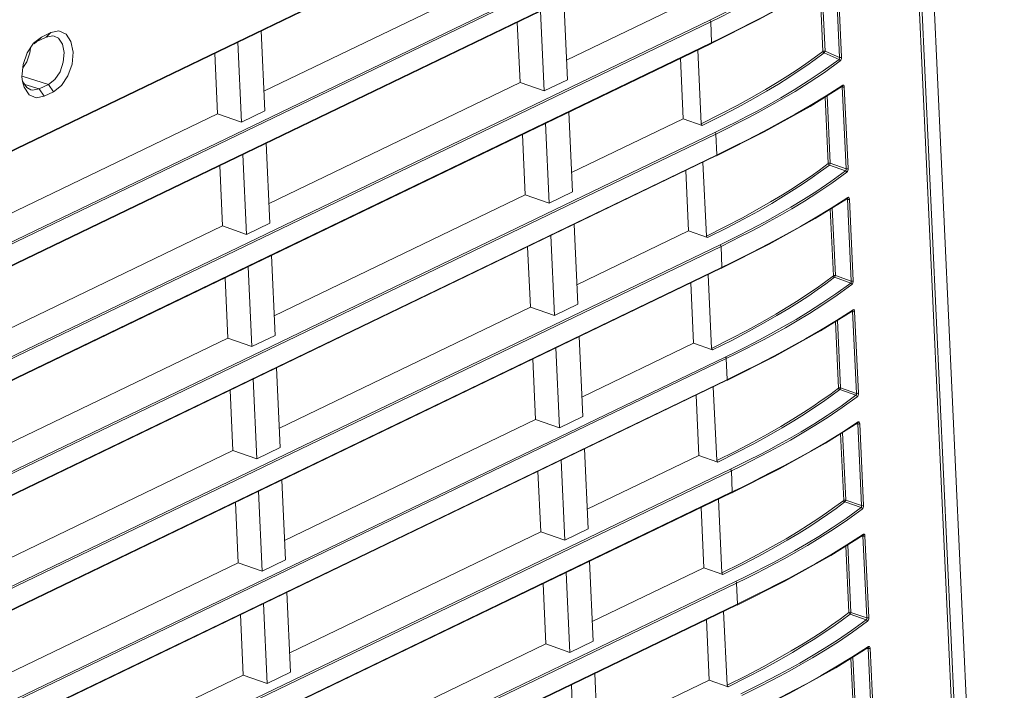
# Model space of a CAD drawing. Header units: millimetres. Extents: x 3925 to 5043, y -86 to 778.
# Tile 153 of 256: x 4642 to 4660, y 124 to 136. Entities that reach past the tile are written whole.
import ezdxf

# ---------------------------------------------------------------- set-up
doc = ezdxf.new("R2010")
doc.units = ezdxf.units.MM
doc.header["$LTSCALE"] = 46.255
doc.layers.add('H30-RIGHT-CODXF_CONTINUOUS_LINE', color=7, linetype='CONTINUOUS')
doc.layers.add('H30K-FRONT-CDXF_CONTINUOUS_LINE', color=7, linetype='CONTINUOUS')

msp = doc.modelspace()

# ---------------------------------------------------------------- linework, layer by layer
at = {"layer": 'H30-RIGHT-CODXF_CONTINUOUS_LINE', "color": 7, "linetype": 'Continuous', "lineweight": 0}
for p, q in [((4657.8265, 144.9976), (4659.4841, 108.9812)), ((4606.0438, 116.5061), (4654.372, 139.7929)), ((4606.0593, 116.5242), (4654.3679, 139.8015)), ((4654.4438, 138.2335), (4606.1156, 114.9467)), ((4654.4614, 138.2058), (4606.1332, 114.919)), ((4606.1345, 114.5347), (4654.4628, 137.8215)), ((4606.1501, 114.5528), (4654.4586, 137.8301)), ((4646.7039, 135.0138), (4651.1139, 137.1388)), ((4656.7469, 137.0434), (4656.8129, 135.6081)), ((4656.7849, 137.0474), (4656.851, 135.6121)), ((4656.5225, 135.7145), (4656.4686, 136.8853)), ((4656.5606, 135.7185), (4656.5058, 136.9084)), ((4651.9704, 136.6206), (4652.035, 135.2174)), ((4653.9803, 136.5048), (4652.0193, 135.5599)), ((4651.5608, 136.4232), (4651.6254, 135.0201)), ((4654.5345, 136.2622), (4606.2063, 112.9753)), ((4654.5522, 136.2344), (4606.2239, 112.9476)), ((4651.2046, 135.1674), (4651.1558, 136.2281)), ((4654.5522, 136.2344), (4654.569, 135.8682)), ((4642.6597, 135.8592), (4642.7986, 135.9667)), ((4642.7189, 135.8881), (4642.8822, 135.9668)), ((4642.7986, 135.9667), (4642.7189, 135.8881)), ((4642.7986, 135.9667), (4642.9619, 136.0454)), ((4642.9619, 136.0454), (4642.8822, 135.9668)), ((4642.8822, 135.9668), (4642.9974, 135.9893)), ((4642.9619, 136.0454), (4643.1043, 136.0736)), ((4642.9974, 135.9893), (4643.0236, 135.9844)), ((4646.7196, 134.6713), (4646.655, 136.0745)), ((4654.5493, 135.8587), (4654.7295, 135.9461)), ((4606.2253, 112.5633), (4654.5535, 135.8501)), ((4606.2408, 112.5814), (4654.5493, 135.8587)), ((4642.5459, 135.6895), (4642.6597, 135.8592)), ((4642.5955, 135.6921), (4642.6028, 135.7743)), ((4642.6678, 135.8486), (4642.7189, 135.8881)), ((4646.2454, 135.8771), (4646.31, 134.474)), ((4645.8892, 134.6213), (4645.8404, 135.682)), ((4654.0222, 135.5941), (4654.071, 134.5334)), ((4654.3258, 135.7404), (4654.3855, 134.4434)), ((4656.543, 135.6884), (4656.8075, 135.5726)), ((4656.5606, 135.7185), (4656.8129, 135.6081)), ((4642.4643, 135.1871), (4642.4552, 135.2703)), ((4642.9205, 135.1342), (4642.456, 135.2791)), ((4642.4923, 135.085), (4642.4643, 135.1871)), ((4642.7573, 135.0556), (4642.5051, 135.1342)), ((4642.9205, 135.1342), (4642.7573, 135.0556)), ((4643.0097, 135.0066), (4642.9205, 135.1342)), ((4651.2046, 135.1674), (4646.7946, 133.0424)), ((4651.2046, 135.1674), (4651.6254, 135.0201)), ((4652.035, 135.2174), (4651.6254, 135.0201)), ((4656.2972, 134.7501), (4656.8646, 135.1049)), ((4656.58, 134.9338), (4656.8725, 135.1219)), ((4656.896, 135.1099), (4656.899, 135.0923)), ((4656.899, 135.0923), (4656.9651, 133.6577)), ((4642.8464, 134.9279), (4642.7573, 135.0556)), ((4643.0097, 135.0066), (4642.8464, 134.9279)), ((4656.6164, 133.7455), (4656.5625, 134.916)), ((4656.6521, 133.7502), (4656.5974, 134.9378)), ((4641.4792, 132.4963), (4645.8892, 134.6213)), ((4645.8892, 134.6213), (4646.31, 134.474)), ((4646.7196, 134.6713), (4646.31, 134.474)), ((4652.0612, 134.6492), (4652.1257, 133.246)), ((4651.6515, 134.4518), (4651.7161, 133.0487)), ((4654.071, 134.5334), (4652.11, 133.5885)), ((4654.4049, 134.4165), (4654.071, 134.5334)), ((4654.6253, 134.2908), (4606.297, 111.0039)), ((4654.6429, 134.263), (4606.3147, 110.9762)), ((4651.2954, 133.196), (4651.2466, 134.2567)), ((4654.6429, 134.263), (4654.6598, 133.8968)), ((4646.8103, 132.6999), (4646.7458, 134.1031)), ((4606.316, 110.5919), (4654.6442, 133.8787)), ((4606.3315, 110.61), (4654.6401, 133.8873)), ((4646.3361, 133.9057), (4646.4007, 132.5026)), ((4654.6401, 133.8873), (4654.8196, 133.9744)), ((4645.98, 132.6499), (4645.9312, 133.7106)), ((4654.4165, 133.769), (4654.4762, 132.472)), ((4656.6369, 133.7195), (4656.9224, 133.6195)), ((4656.6521, 133.7502), (4656.9294, 133.6531)), ((4654.1129, 133.6227), (4654.1617, 132.562)), ((4656.9428, 133.5934), (4656.6815, 133.4036)), ((4651.2954, 133.196), (4646.8853, 131.071)), ((4651.2954, 133.196), (4651.7161, 133.0487)), ((4652.1257, 133.246), (4651.7161, 133.0487)), ((4656.3879, 132.7787), (4656.9554, 133.1335)), ((4656.6707, 132.9624), (4656.9633, 133.1505)), ((4656.9867, 133.1385), (4656.9898, 133.1209)), ((4656.9898, 133.1209), (4657.0558, 131.6863)), ((4656.7071, 131.7742), (4656.6533, 132.9446)), ((4656.7428, 131.7788), (4656.6881, 132.9664)), ((4645.98, 132.6499), (4641.5699, 130.5249)), ((4645.98, 132.6499), (4646.4007, 132.5026)), ((4646.8103, 132.6999), (4646.4007, 132.5026)), ((4652.1519, 132.6778), (4652.2165, 131.2747)), ((4651.7423, 132.4805), (4651.8069, 131.0773)), ((4654.1617, 132.562), (4652.2007, 131.6171)), ((4654.4956, 132.4451), (4654.1617, 132.562)), ((4654.716, 132.3194), (4606.3878, 109.0325)), ((4654.7336, 132.2916), (4606.4054, 109.0048)), ((4646.9011, 130.7286), (4646.8365, 132.1317)), ((4651.3861, 131.2246), (4651.3373, 132.2853)), ((4654.7336, 132.2916), (4654.7505, 131.9254)), ((4654.7308, 131.916), (4654.9103, 132.003)), ((4606.4067, 108.6205), (4654.7349, 131.9074)), ((4606.4223, 108.6386), (4654.7308, 131.916)), ((4646.4269, 131.9343), (4646.4915, 130.5312)), ((4654.5073, 131.7976), (4654.5669, 130.5006)), ((4646.0707, 130.6785), (4646.0219, 131.7392)), ((4654.2036, 131.6513), (4654.2524, 130.5906)), ((4656.7276, 131.7481), (4657.0131, 131.6481)), ((4656.7428, 131.7788), (4657.0202, 131.6817)), ((4657.0336, 131.622), (4656.7722, 131.4322)), ((4652.2165, 131.2747), (4651.8069, 131.0773)), ((4651.3861, 131.2246), (4646.976, 129.0996)), ((4651.3861, 131.2246), (4651.8069, 131.0773)), ((4656.4786, 130.8073), (4657.0461, 131.1621)), ((4656.7614, 130.991), (4657.054, 131.1791)), ((4657.0774, 131.1671), (4657.0805, 131.1495)), ((4657.0805, 131.1495), (4657.1465, 129.7149)), ((4656.7979, 129.8028), (4656.744, 130.9732)), ((4656.8335, 129.8074), (4656.7789, 130.995)), ((4646.0707, 130.6785), (4641.6606, 128.5535)), ((4646.0707, 130.6785), (4646.4915, 130.5312)), ((4646.9011, 130.7286), (4646.4915, 130.5312)), ((4652.2426, 130.7064), (4652.3072, 129.3033)), ((4654.2524, 130.5906), (4652.2914, 129.6457)), ((4654.5864, 130.4737), (4654.2524, 130.5906)), ((4651.833, 130.5091), (4651.8976, 129.1059)), ((4654.8067, 130.348), (4606.4785, 107.0612)), ((4654.8244, 130.3202), (4606.4961, 107.0334)), ((4651.4768, 129.2532), (4651.428, 130.3139)), ((4654.8244, 130.3202), (4654.8412, 129.954)), ((4646.9918, 128.7572), (4646.9272, 130.1603)), ((4606.4974, 106.6491), (4654.8257, 129.936)), ((4606.513, 106.6672), (4654.8215, 129.9446)), ((4646.5176, 129.963), (4646.5822, 128.5598)), ((4654.8215, 129.9446), (4655.0011, 130.0316)), ((4646.1614, 128.7071), (4646.1126, 129.7678)), ((4654.598, 129.8263), (4654.6577, 128.5292)), ((4656.8184, 129.7767), (4657.1038, 129.6767)), ((4656.8335, 129.8074), (4657.1109, 129.7103)), ((4654.2944, 129.6799), (4654.3432, 128.6192)), ((4657.1243, 129.6506), (4656.863, 129.4608)), ((4651.4768, 129.2532), (4647.0668, 127.1282)), ((4651.4768, 129.2532), (4651.8976, 129.1059)), ((4652.3072, 129.3033), (4651.8976, 129.1059)), ((4656.5693, 128.8359), (4657.1368, 129.1907)), ((4656.8522, 129.0196), (4657.1447, 129.2077)), ((4657.1682, 129.1957), (4657.1712, 129.1781)), ((4656.9243, 127.836), (4656.8696, 129.0236)), ((4657.1712, 129.1781), (4657.2373, 127.7435)), ((4656.8886, 127.8314), (4656.8347, 129.0018)), ((4646.1614, 128.7071), (4641.7514, 126.5821)), ((4646.1614, 128.7071), (4646.5822, 128.5598)), ((4646.9918, 128.7572), (4646.5822, 128.5598)), ((4652.3334, 128.735), (4652.3979, 127.3319)), ((4651.9237, 128.5377), (4651.9883, 127.1345)), ((4654.3432, 128.6192), (4652.3822, 127.6743)), ((4654.6771, 128.5023), (4654.3432, 128.6192)), ((4654.8974, 128.3766), (4606.5692, 105.0898)), ((4654.9151, 128.3489), (4606.5869, 105.062)), ((4651.5676, 127.2818), (4651.5187, 128.3425)), ((4654.9151, 128.3489), (4654.9319, 127.9827)), ((4647.0825, 126.7858), (4647.018, 128.1889)), ((4646.6083, 127.9916), (4646.6729, 126.5884)), ((4654.9123, 127.9732), (4655.0918, 128.0603)), ((4606.5882, 104.6777), (4654.9164, 127.9646)), ((4606.6037, 104.6958), (4654.9123, 127.9732)), ((4654.6887, 127.8549), (4654.7484, 126.5578)), ((4656.9091, 127.8053), (4657.1946, 127.7053)), ((4656.9243, 127.836), (4657.2016, 127.7389)), ((4646.2522, 126.7357), (4646.2033, 127.7964)), ((4654.3851, 127.7086), (4654.4339, 126.6479)), ((4657.215, 127.6792), (4656.9537, 127.4894)), ((4652.3979, 127.3319), (4651.9883, 127.1345)), ((4651.5676, 127.2818), (4647.1575, 125.1568)), ((4651.5676, 127.2818), (4651.9883, 127.1345)), ((4656.6601, 126.8645), (4657.2275, 127.2193)), ((4656.9429, 127.0482), (4657.2355, 127.2363)), ((4657.2589, 127.2243), (4657.262, 127.2067)), ((4657.262, 127.2067), (4657.328, 125.7721)), ((4656.9793, 125.86), (4656.9255, 127.0304)), ((4657.015, 125.8646), (4656.9603, 127.0522)), ((4647.0825, 126.7858), (4646.6729, 126.5884)), ((4646.2522, 126.7357), (4641.8421, 124.6107)), ((4646.2522, 126.7357), (4646.6729, 126.5884)), ((4652.4241, 126.7637), (4652.4887, 125.3605)), ((4654.4339, 126.6479), (4652.4729, 125.703)), ((4654.7678, 126.5309), (4654.4339, 126.6479)), ((4652.0145, 126.5663), (4652.079, 125.1631)), ((4654.9882, 126.4052), (4606.6599, 103.1184)), ((4655.0058, 126.3775), (4606.6776, 103.0906)), ((4651.6583, 125.3104), (4651.6095, 126.3711)), ((4655.0058, 126.3775), (4655.0227, 126.0113)), ((4647.1733, 124.8144), (4647.1087, 126.2176)), ((4655.003, 126.0018), (4655.1825, 126.0889)), ((4606.6789, 102.7064), (4655.0071, 125.9932)), ((4606.6944, 102.7244), (4655.003, 126.0018)), ((4646.6991, 126.0202), (4646.7636, 124.617)), ((4646.3429, 124.7643), (4646.2941, 125.825)), ((4654.4758, 125.7372), (4654.5246, 124.6765)), ((4654.7794, 125.8835), (4654.8391, 124.5864)), ((4656.9998, 125.8339), (4657.2853, 125.734)), ((4657.015, 125.8646), (4657.2923, 125.7675)), ((4657.3058, 125.7078), (4657.0444, 125.518)), ((4651.6583, 125.3104), (4647.2482, 123.1855)), ((4651.6583, 125.3104), (4652.079, 125.1631)), ((4652.4887, 125.3605), (4652.079, 125.1631)), ((4656.7508, 124.8931), (4657.3183, 125.2479)), ((4657.0336, 125.0768), (4657.3262, 125.2649)), ((4657.3496, 125.2529), (4657.3527, 125.2354)), ((4657.3527, 125.2354), (4657.4187, 123.8007)), ((4657.0701, 123.8886), (4657.0162, 125.0591)), ((4657.1057, 123.8932), (4657.0511, 125.0809)), ((4646.3429, 124.7643), (4641.9328, 122.6394)), ((4646.3429, 124.7643), (4646.7636, 124.617)), ((4647.1733, 124.8144), (4646.7636, 124.617)), ((4652.5148, 124.7923), (4652.5794, 123.3891)), ((4652.1052, 124.5949), (4652.1698, 123.1917)), ((4654.5246, 124.6765), (4652.5636, 123.7316)), ((4654.8585, 124.5595), (4654.5246, 124.6765))]:
    msp.add_line(p, q, dxfattribs=at)
for points in [[(4656.7409, 137.5623), (4656.48, 137.3727), (4656.2325, 137.2054), (4655.9985, 137.0563), (4655.7785, 136.9231), (4655.5727, 136.8037), (4655.3809, 136.6966), (4655.2024, 136.6001), (4655.0368, 136.5131), (4654.8791, 136.4323), (4654.7155, 136.3505), (4654.5345, 136.2622)], [(4656.5, 137.3463), (4656.2521, 137.1787), (4656.0178, 137.0295), (4655.7975, 136.8961), (4655.5915, 136.7766), (4655.3995, 136.6693), (4655.2208, 136.5727), (4655.0549, 136.4856), (4654.8971, 136.4047), (4654.7334, 136.3228), (4654.5522, 136.2344)], [(4654.7295, 135.9461), (4654.8949, 136.0277), (4655.0725, 136.1168), (4655.2641, 136.2148), (4655.4712, 136.3233), (4655.6953, 136.4439), (4655.937, 136.5781), (4656.196, 136.7276), (4656.4714, 136.8941)], [(4654.561, 135.8512), (4655.3879, 136.2665), (4656.1876, 136.7103)], [(4654.5522, 136.2344), (4654.5495, 136.2458), (4654.5432, 136.2558), (4654.5345, 136.2622)], [(4643.0236, 135.9844), (4643.0971, 135.9442), (4643.1664, 135.8401), (4643.1958, 135.6924), (4643.181, 135.5234), (4643.1241, 135.3585), (4643.0327, 135.2213), (4642.9205, 135.1342)], [(4643.1043, 136.0736), (4643.2287, 136.0184), (4643.3161, 135.8883), (4643.3532, 135.703), (4643.3343, 135.4907), (4643.2624, 135.2838), (4643.1484, 135.1138), (4643.0097, 135.0066)], [(4654.569, 135.8682), (4654.5674, 135.8581), (4654.5618, 135.8516), (4654.561, 135.8512)], [(4642.4552, 135.2703), (4642.474, 135.4825), (4642.5459, 135.6895)], [(4642.4689, 135.4247), (4642.5404, 135.532), (4642.5955, 135.6921)], [(4654.3855, 134.4434), (4654.7203, 134.6102), (4655.0162, 134.765), (4655.2791, 134.9092), (4655.513, 135.0436), (4655.7212, 135.1687), (4655.9065, 135.285), (4656.0714, 135.393), (4656.2209, 135.4949), (4656.3678, 135.5993), (4656.5225, 135.7145)], [(4654.4049, 134.4165), (4654.7397, 134.5833), (4655.0357, 134.7382), (4655.2986, 134.8825), (4655.5326, 135.0169), (4655.741, 135.1421), (4655.9264, 135.2585), (4656.0914, 135.3666), (4656.241, 135.4685), (4656.3882, 135.5731), (4656.543, 135.6884)], [(4656.5606, 135.7185), (4656.5476, 135.7203), (4656.5331, 135.7188), (4656.5225, 135.7145)], [(4656.543, 135.6884), (4656.5333, 135.6938), (4656.5258, 135.7032), (4656.5225, 135.7145)], [(4656.543, 135.6884), (4656.5513, 135.6953), (4656.5578, 135.7064), (4656.5606, 135.7185)], [(4656.8129, 135.6081), (4656.8136, 135.5979), (4656.8128, 135.588), (4656.8108, 135.5794), (4656.8074, 135.5727)], [(4656.851, 135.6121), (4656.8405, 135.6078), (4656.8262, 135.6063), (4656.8129, 135.6081)], [(4656.851, 135.6121), (4656.8498, 135.5927), (4656.8453, 135.5742), (4656.8381, 135.5586), (4656.8278, 135.5465)], [(4656.8075, 135.5726), (4656.5282, 135.3718), (4656.2642, 135.1956), (4656.0157, 135.0397), (4655.7833, 134.9013), (4655.5671, 134.7781), (4655.3664, 134.668), (4655.181, 134.5695), (4655.0062, 134.4794), (4654.8257, 134.3887), (4654.6253, 134.2908)], [(4656.8278, 135.5465), (4656.5482, 135.3454), (4656.2838, 135.1689), (4656.035, 135.0128), (4655.8023, 134.8742), (4655.5858, 134.7509), (4655.3848, 134.6406), (4655.1992, 134.5421), (4655.0243, 134.4518), (4654.8436, 134.3611), (4654.6429, 134.263)], [(4656.8074, 135.5727), (4656.8174, 135.567), (4656.8247, 135.5576), (4656.8279, 135.5465)], [(4642.6086, 135.0401), (4642.5423, 135.0782), (4642.4731, 135.1823), (4642.4712, 135.189)], [(4642.8464, 134.9279), (4642.7041, 134.8997), (4642.5797, 134.9549), (4642.4923, 135.085)], [(4656.8401, 135.0896), (4656.8763, 135.0866), (4656.8894, 135.0883), (4656.899, 135.0923)], [(4656.858, 135.1036), (4656.8612, 135.1015), (4656.863, 135.0964), (4656.9294, 133.6531)], [(4656.8725, 135.1218), (4656.8704, 135.1115), (4656.8646, 135.1049)], [(4656.8725, 135.1219), (4656.8821, 135.1246), (4656.8902, 135.1203), (4656.896, 135.1099)], [(4642.7573, 135.0556), (4642.6421, 135.0331), (4642.6086, 135.0401)], [(4654.8196, 133.9744), (4654.9848, 134.0559), (4655.163, 134.1453), (4655.3557, 134.2439), (4655.5646, 134.3534), (4655.7913, 134.4754), (4656.0363, 134.6116), (4656.2994, 134.7637), (4656.58, 134.9338)], [(4654.6517, 133.8798), (4655.4895, 134.3009), (4656.2972, 134.7501)], [(4654.4049, 134.4165), (4654.3914, 134.427), (4654.3855, 134.4434)], [(4654.6429, 134.263), (4654.6403, 134.2744), (4654.6339, 134.2844), (4654.6253, 134.2908)], [(4654.6598, 133.8968), (4654.6581, 133.8867), (4654.6525, 133.8802), (4654.6517, 133.8798)], [(4654.4762, 132.472), (4654.8117, 132.6391), (4655.1081, 132.7942), (4655.3713, 132.9386), (4655.6055, 133.0732), (4655.8139, 133.1985), (4655.9994, 133.315), (4656.1644, 133.423), (4656.314, 133.5251), (4656.4613, 133.6299), (4656.6164, 133.7455)], [(4654.4956, 132.4451), (4654.8311, 132.6123), (4655.1275, 132.7674), (4655.3908, 132.9119), (4655.6251, 133.0466), (4655.8337, 133.172), (4656.0193, 133.2885), (4656.1844, 133.3966), (4656.3341, 133.4988), (4656.4816, 133.6037), (4656.6369, 133.7195)], [(4656.6521, 133.7502), (4656.6394, 133.7513), (4656.6261, 133.7496), (4656.6164, 133.7455)], [(4656.6369, 133.7195), (4656.6272, 133.7249), (4656.6196, 133.7343), (4656.6164, 133.7455)], [(4656.6369, 133.7195), (4656.644, 133.7268), (4656.6495, 133.738), (4656.6521, 133.7502)], [(4656.9224, 133.6195), (4656.6615, 133.43), (4656.4139, 133.2626), (4656.1799, 133.1135), (4655.9599, 132.9803), (4655.7541, 132.861), (4655.5624, 132.7538), (4655.3839, 132.6573), (4655.2182, 132.5703), (4655.0605, 132.4895), (4654.897, 132.4077), (4654.716, 132.3194)], [(4656.9294, 133.6531), (4656.93, 133.6432), (4656.9289, 133.6338), (4656.9265, 133.6257), (4656.9224, 133.6195)], [(4656.9224, 133.6195), (4656.9323, 133.6139), (4656.9397, 133.6045), (4656.9428, 133.5934)], [(4656.9651, 133.6577), (4656.9555, 133.6537), (4656.9423, 133.652), (4656.9294, 133.6531)], [(4656.9651, 133.6577), (4656.964, 133.6387), (4656.9597, 133.6206), (4656.9528, 133.6053), (4656.9428, 133.5934)], [(4656.6815, 133.4036), (4656.4336, 133.2359), (4656.1993, 133.0867), (4655.979, 132.9533), (4655.773, 132.8338), (4655.5809, 132.7266), (4655.4023, 132.63), (4655.2364, 132.5428), (4655.0785, 132.4619), (4654.9148, 132.38), (4654.7336, 132.2916)], [(4656.9309, 133.1182), (4656.967, 133.1152), (4656.9802, 133.1169), (4656.9898, 133.1209)], [(4656.9487, 133.1322), (4656.9519, 133.1301), (4656.9538, 133.125), (4657.0202, 131.6817)], [(4656.9632, 133.1504), (4656.9611, 133.1401), (4656.9554, 133.1335)], [(4656.9633, 133.1505), (4656.9728, 133.1532), (4656.9809, 133.1489), (4656.9867, 133.1385)], [(4654.9103, 132.003), (4655.0756, 132.0845), (4655.2537, 132.1739), (4655.4464, 132.2725), (4655.6554, 132.382), (4655.882, 132.504), (4656.127, 132.6402), (4656.3901, 132.7923), (4656.6707, 132.9624)], [(4654.7424, 131.9084), (4655.5802, 132.3295), (4656.3879, 132.7787)], [(4654.4956, 132.4451), (4654.4821, 132.4557), (4654.4762, 132.472)], [(4654.7336, 132.2916), (4654.731, 132.303), (4654.7246, 132.313), (4654.716, 132.3194)], [(4654.7505, 131.9254), (4654.7488, 131.9153), (4654.7432, 131.9088), (4654.7424, 131.9084)], [(4654.5669, 130.5006), (4654.9024, 130.6677), (4655.1988, 130.8228), (4655.462, 130.9673), (4655.6962, 131.1019), (4655.9046, 131.2271), (4656.0901, 131.3436), (4656.2551, 131.4517), (4656.4047, 131.5537), (4656.552, 131.6585), (4656.7071, 131.7742)], [(4654.5864, 130.4737), (4654.9218, 130.6409), (4655.2183, 130.796), (4655.4816, 130.9405), (4655.7159, 131.0752), (4655.9244, 131.2006), (4656.11, 131.3171), (4656.2751, 131.4252), (4656.4248, 131.5274), (4656.5723, 131.6323), (4656.7276, 131.7481)], [(4657.0131, 131.6481), (4656.7522, 131.4586), (4656.5047, 131.2912), (4656.2707, 131.1421), (4656.0507, 131.0089), (4655.8449, 130.8896), (4655.6531, 130.7824), (4655.4746, 130.6859), (4655.309, 130.5989), (4655.1513, 130.5181), (4654.9877, 130.4363), (4654.8067, 130.348)], [(4656.7428, 131.7788), (4656.7302, 131.7799), (4656.7169, 131.7782), (4656.7071, 131.7742)], [(4656.7276, 131.7481), (4656.7179, 131.7535), (4656.7103, 131.7629), (4656.7071, 131.7742)], [(4656.7276, 131.7481), (4656.7347, 131.7554), (4656.7402, 131.7666), (4656.7428, 131.7788)], [(4657.0202, 131.6817), (4657.0207, 131.6718), (4657.0197, 131.6624), (4657.0172, 131.6543), (4657.0131, 131.6481)], [(4657.0131, 131.6481), (4657.0231, 131.6425), (4657.0304, 131.6331), (4657.0336, 131.622)], [(4657.0558, 131.6863), (4657.0462, 131.6823), (4657.033, 131.6806), (4657.0202, 131.6817)], [(4657.0558, 131.6863), (4657.0548, 131.6673), (4657.0505, 131.6492), (4657.0436, 131.6339), (4657.0336, 131.622)], [(4656.7722, 131.4322), (4656.5243, 131.2646), (4656.29, 131.1153), (4656.0697, 130.9819), (4655.8637, 130.8624), (4655.6717, 130.7552), (4655.493, 130.6586), (4655.3271, 130.5714), (4655.1693, 130.4905), (4655.0055, 130.4086), (4654.8244, 130.3202)], [(4657.0216, 131.1468), (4657.0577, 131.1438), (4657.0709, 131.1455), (4657.0805, 131.1495)], [(4657.0395, 131.1608), (4657.0427, 131.1587), (4657.0445, 131.1536), (4657.1109, 129.7103)], [(4657.054, 131.1791), (4657.0518, 131.1687), (4657.0461, 131.1621)], [(4657.054, 131.1791), (4657.0636, 131.1818), (4657.0716, 131.1775), (4657.0774, 131.1671)], [(4655.0011, 130.0316), (4655.1663, 130.1131), (4655.3445, 130.2025), (4655.5371, 130.3011), (4655.7461, 130.4106), (4655.9727, 130.5326), (4656.2177, 130.6688), (4656.4808, 130.8209), (4656.7614, 130.991)], [(4654.8332, 129.937), (4655.6709, 130.3581), (4656.4786, 130.8073)], [(4654.5864, 130.4737), (4654.5728, 130.4843), (4654.5669, 130.5006)], [(4654.8244, 130.3202), (4654.8217, 130.3316), (4654.8153, 130.3416), (4654.8067, 130.348)], [(4654.8412, 129.954), (4654.8395, 129.944), (4654.8339, 129.9374), (4654.8332, 129.937)], [(4654.6577, 128.5292), (4654.9931, 128.6963), (4655.2895, 128.8514), (4655.5528, 128.9959), (4655.787, 129.1305), (4655.9954, 129.2558), (4656.1808, 129.3722), (4656.3458, 129.4803), (4656.4954, 129.5823), (4656.6427, 129.6871), (4656.7979, 129.8028)], [(4654.6771, 128.5023), (4655.0126, 128.6695), (4655.309, 128.8246), (4655.5723, 128.9691), (4655.8066, 129.1038), (4656.0151, 129.2292), (4656.2007, 129.3457), (4656.3658, 129.4539), (4656.5156, 129.556), (4656.663, 129.6609), (4656.8184, 129.7767)], [(4656.8335, 129.8074), (4656.8209, 129.8085), (4656.8076, 129.8068), (4656.7979, 129.8028)], [(4656.8184, 129.7767), (4656.8086, 129.7821), (4656.8011, 129.7915), (4656.7979, 129.8028)], [(4656.8184, 129.7767), (4656.8254, 129.784), (4656.831, 129.7952), (4656.8335, 129.8074)], [(4657.1109, 129.7103), (4657.1114, 129.7004), (4657.1104, 129.691), (4657.108, 129.683), (4657.1038, 129.6767)], [(4657.1465, 129.7149), (4657.1369, 129.7109), (4657.1238, 129.7092), (4657.1109, 129.7103)], [(4657.1465, 129.7149), (4657.1455, 129.6959), (4657.1412, 129.6778), (4657.1343, 129.6625), (4657.1243, 129.6506)], [(4657.1038, 129.6767), (4656.8429, 129.4872), (4656.5954, 129.3198), (4656.3614, 129.1707), (4656.1414, 129.0375), (4655.9356, 128.9182), (4655.7438, 128.811), (4655.5654, 128.7146), (4655.3997, 128.6275), (4655.242, 128.5467), (4655.0784, 128.4649), (4654.8974, 128.3766)], [(4657.1038, 129.6767), (4657.1138, 129.6711), (4657.1212, 129.6617), (4657.1243, 129.6506)], [(4656.863, 129.4608), (4656.6151, 129.2932), (4656.3807, 129.1439), (4656.1605, 129.0105), (4655.9544, 128.891), (4655.7624, 128.7838), (4655.5837, 128.6872), (4655.4179, 128.6), (4655.26, 128.5191), (4655.0963, 128.4373), (4654.9151, 128.3489)], [(4657.1302, 129.1894), (4657.1334, 129.1873), (4657.1352, 129.1822), (4657.2016, 127.7389)], [(4657.1447, 129.2077), (4657.1425, 129.1973), (4657.1368, 129.1907)], [(4657.1447, 129.2077), (4657.1543, 129.2104), (4657.1624, 129.2061), (4657.1682, 129.1957)], [(4655.0918, 128.0603), (4655.257, 128.1417), (4655.4352, 128.2311), (4655.6279, 128.3297), (4655.8368, 128.4392), (4656.0635, 128.5612), (4656.3085, 128.6974), (4656.5716, 128.8495), (4656.8522, 129.0196)], [(4657.1123, 129.1754), (4657.1485, 129.1724), (4657.1616, 129.1741), (4657.1712, 129.1781)], [(4654.9239, 127.9656), (4655.7617, 128.3867), (4656.5693, 128.8359)], [(4654.6771, 128.5023), (4654.6636, 128.5129), (4654.6577, 128.5292)], [(4654.9151, 128.3489), (4654.9124, 128.3602), (4654.9061, 128.3702), (4654.8974, 128.3766)], [(4654.9319, 127.9827), (4654.9303, 127.9726), (4654.9247, 127.966), (4654.9239, 127.9656)], [(4654.7484, 126.5578), (4655.0839, 126.7249), (4655.3803, 126.88), (4655.6435, 127.0245), (4655.8777, 127.1591), (4656.0861, 127.2844), (4656.2716, 127.4008), (4656.4365, 127.5089), (4656.5861, 127.6109), (4656.7335, 127.7157), (4656.8886, 127.8314)], [(4654.7678, 126.5309), (4655.1033, 126.6981), (4655.3997, 126.8532), (4655.663, 126.9977), (4655.8973, 127.1324), (4656.1058, 127.2578), (4656.2914, 127.3743), (4656.4566, 127.4825), (4656.6063, 127.5846), (4656.7538, 127.6895), (4656.9091, 127.8053)], [(4656.9243, 127.836), (4656.9116, 127.8371), (4656.8983, 127.8354), (4656.8886, 127.8314)], [(4656.9091, 127.8053), (4656.8993, 127.8107), (4656.8918, 127.8202), (4656.8886, 127.8314)], [(4656.9091, 127.8053), (4656.9162, 127.8126), (4656.9217, 127.8238), (4656.9243, 127.836)], [(4657.1946, 127.7053), (4656.9336, 127.5158), (4656.6861, 127.3484), (4656.4521, 127.1993), (4656.2321, 127.0661), (4656.0263, 126.9468), (4655.8345, 126.8397), (4655.6561, 126.7432), (4655.4904, 126.6561), (4655.3327, 126.5753), (4655.1692, 126.4935), (4654.9882, 126.4052)], [(4657.2016, 127.7389), (4657.2022, 127.729), (4657.2011, 127.7196), (4657.1987, 127.7116), (4657.1946, 127.7053)], [(4657.1946, 127.7053), (4657.2045, 127.6997), (4657.2119, 127.6903), (4657.215, 127.6792)], [(4657.2373, 127.7435), (4657.2277, 127.7395), (4657.2145, 127.7378), (4657.2016, 127.7389)], [(4657.2373, 127.7435), (4657.2362, 127.7245), (4657.2319, 127.7065), (4657.225, 127.6911), (4657.215, 127.6792)], [(4656.9537, 127.4894), (4656.7058, 127.3218), (4656.4715, 127.1725), (4656.2512, 127.0391), (4656.0451, 126.9196), (4655.8531, 126.8124), (4655.6745, 126.7158), (4655.5086, 126.6286), (4655.3507, 126.5477), (4655.187, 126.4659), (4655.0058, 126.3775)], [(4657.2031, 127.204), (4657.2392, 127.201), (4657.2524, 127.2027), (4657.262, 127.2067)], [(4657.2209, 127.218), (4657.2241, 127.2159), (4657.226, 127.2108), (4657.2923, 125.7675)], [(4657.2354, 127.2363), (4657.2333, 127.2259), (4657.2275, 127.2193)], [(4657.2355, 127.2363), (4657.245, 127.239), (4657.2531, 127.2347), (4657.2589, 127.2243)], [(4655.1825, 126.0889), (4655.3478, 126.1703), (4655.5259, 126.2597), (4655.7186, 126.3583), (4655.9276, 126.4678), (4656.1542, 126.5898), (4656.3992, 126.726), (4656.6623, 126.8781), (4656.9429, 127.0482)], [(4655.0146, 125.9942), (4655.8524, 126.4153), (4656.6601, 126.8645)], [(4654.7678, 126.5309), (4654.7543, 126.5415), (4654.7484, 126.5578)], [(4655.0058, 126.3775), (4655.0032, 126.3888), (4654.9968, 126.3988), (4654.9882, 126.4052)], [(4655.0227, 126.0113), (4655.021, 126.0012), (4655.0154, 125.9946), (4655.0146, 125.9942)], [(4654.8391, 124.5864), (4655.1746, 124.7536), (4655.471, 124.9086), (4655.7342, 125.0531), (4655.9684, 125.1877), (4656.1768, 125.313), (4656.3623, 125.4294), (4656.5273, 125.5375), (4656.6769, 125.6396), (4656.8242, 125.7444), (4656.9793, 125.86)], [(4654.8585, 124.5595), (4655.194, 124.7267), (4655.4904, 124.8818), (4655.7538, 125.0263), (4655.9881, 125.161), (4656.1966, 125.2864), (4656.3822, 125.4029), (4656.5473, 125.5111), (4656.697, 125.6132), (4656.8445, 125.7182), (4656.9998, 125.8339)], [(4657.2853, 125.734), (4657.0244, 125.5444), (4656.7768, 125.377), (4656.5428, 125.228), (4656.3228, 125.0947), (4656.1171, 124.9754), (4655.9253, 124.8683), (4655.7468, 124.7718), (4655.5811, 124.6847), (4655.4234, 124.6039), (4655.2599, 124.5221), (4655.0789, 124.4338)], [(4657.015, 125.8646), (4657.0024, 125.8657), (4656.989, 125.864), (4656.9793, 125.86)], [(4656.9998, 125.8339), (4656.9901, 125.8393), (4656.9825, 125.8488), (4656.9793, 125.86)], [(4656.9998, 125.8339), (4657.0069, 125.8412), (4657.0124, 125.8524), (4657.015, 125.8646)], [(4657.2923, 125.7675), (4657.2929, 125.7576), (4657.2919, 125.7482), (4657.2894, 125.7402), (4657.2853, 125.7339)], [(4657.2853, 125.7339), (4657.2953, 125.7283), (4657.3026, 125.7189), (4657.3058, 125.7078)], [(4657.328, 125.7721), (4657.3184, 125.7681), (4657.3052, 125.7664), (4657.2923, 125.7675)], [(4657.328, 125.7721), (4657.327, 125.7531), (4657.3227, 125.7351), (4657.3157, 125.7197), (4657.3058, 125.7078)], [(4657.0444, 125.518), (4656.7965, 125.3504), (4656.5622, 125.2011), (4656.3419, 125.0677), (4656.1359, 124.9483), (4655.9439, 124.841), (4655.7652, 124.7444), (4655.5993, 124.6572), (4655.4415, 124.5764), (4655.2777, 124.4945), (4655.0966, 124.4061)], [(4657.2938, 125.2326), (4657.3299, 125.2296), (4657.3431, 125.2313), (4657.3527, 125.2354)], [(4657.3117, 125.2466), (4657.3149, 125.2445), (4657.3167, 125.2394), (4657.3831, 123.7961)], [(4657.3261, 125.2649), (4657.324, 125.2545), (4657.3183, 125.2479)], [(4657.3262, 125.2649), (4657.3357, 125.2677), (4657.3438, 125.2633), (4657.3496, 125.2529)], [(4655.2733, 124.1175), (4655.4385, 124.1989), (4655.6167, 124.2883), (4655.8093, 124.3869), (4656.0183, 124.4964), (4656.2449, 124.6184), (4656.4899, 124.7546), (4656.753, 124.9067), (4657.0336, 125.0768)], [(4655.1054, 124.0228), (4655.9431, 124.4439), (4656.7508, 124.8931)], [(4654.8585, 124.5595), (4654.845, 124.5701), (4654.8391, 124.5864)]]:
    msp.add_lwpolyline(points, dxfattribs=at)
at = {"layer": 'H30K-FRONT-CDXF_CONTINUOUS_LINE', "color": 7, "linetype": 'Continuous', "lineweight": 0}
for p, q in [((4659.7093, 109.8076), (4658.0241, 146.4232)), ((4659.526, 109.0443), (4657.8409, 145.6583))]:
    msp.add_line(p, q, dxfattribs=at)

doc.saveas('drawing.dxf')
